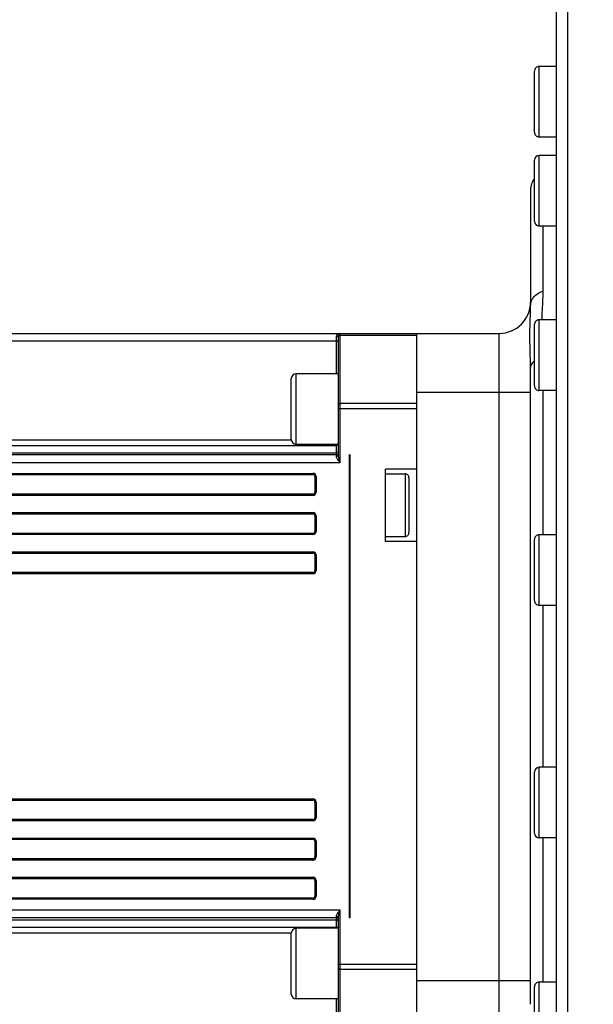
# Model space of a CAD drawing. Header units: millimetres. Extents: x 0 to 11890, y 0 to 8410.
# Tile 16 of 190: x 3281 to 3427, y 5543 to 5794. Entities that reach past the tile are written whole.
import ezdxf

# ---------------------------------------------------------------- set-up
doc = ezdxf.new("R2010")
doc.units = ezdxf.units.MM
doc.header["$LTSCALE"] = 653.95
doc.layers.get('0').update_dxf_attribs({"linetype": 'CONTINUOUS'})
for name, color, linetype in [('304103000052DXF_CONTINUOUS_LINE', 7, 'CONTINUOUS'), ('304103000060DXF_CONTINUOUS_LINE', 7, 'CONTINUOUS'), ('304199000001_DXF_DIMENSION', 7, 'CONTINUOUS'), ('304304000039DXF_CONTINUOUS_LINE', 7, 'CONTINUOUS'), ('501023000113DXF_CONTINUOUS_LINE', 7, 'CONTINUOUS'), ('501023000166DXF_CONTINUOUS_LINE', 7, 'CONTINUOUS')]:
    doc.layers.add(name, color=color, linetype=linetype)
doc.styles.get("Standard").update_dxf_attribs({"font": 'txt', "width": 0.7})
doc.dimstyles.new('DIMSTYLE_1', dxfattribs={"dimtxt": 100, "dimasz": 60, "dimexe": 5, "dimexo": 0.2, "dimgap": 2.5, "dimtad": 1, "dimdsep": 46, "dimtxsty": 'Standard', "dimblk": '_FILLED', "dimblk1": '_FILLED', "dimblk2": '_FILLED', "dimcen": 0.09, "dimclrt": 5, "dimazin": 2, "dimtp": 0.01, "dimtm": 0.01, "dimtfac": 1, "dimtofl": 0, "dimtmove": 0, "dimatfit": 3, "dimldrblk": '_FILLED', "dimfxl": 0, "dimtolj": 1, "dimarcsym": 0})

# ---------------------------------------------------------------- blocks, each defined once
blk = doc.blocks.new('_FILLED')
at = {"color": 0, "linetype": 'ByBlock'}
blk.add_solid([(0, 0), (-1, 0.1667), (-1, -0.1667)], dxfattribs=at)
blk = doc.blocks.new('*D33')
at = {"layer": '304199000001_DXF_DIMENSION', "color": 2, "linetype": 'Continuous'}
for p, q in [((3134.92, 5656.09), (3134.92, 6169.54)), ((3134.92, 6119.54), (3427.42, 6119.54)), ((3719.92, 6119.54), (3427.42, 6119.54))]:
    blk.add_line(p, q, dxfattribs=at)
at = {"layer": '304199000001_DXF_DIMENSION', "color": 2, "linetype": 'Continuous', "xscale": 60, "yscale": 60, "zscale": 60, "rotation": 180}
blk.add_blockref('_FILLED', (3134.92, 6119.54), dxfattribs=at)
at = {"layer": '304199000001_DXF_DIMENSION', "color": 2, "linetype": 'Continuous', "xscale": 60, "yscale": 60, "zscale": 60}
blk.add_blockref('_FILLED', (3719.92, 6119.54), dxfattribs=at)

msp = doc.modelspace()

# ---------------------------------------------------------------- linework, layer by layer
at = {"layer": '304103000052DXF_CONTINUOUS_LINE', "color": 9, "linetype": 'Continuous'}
msp.add_line((3420.918, 5466.813), (3420.918, 5799.836), dxfattribs=at)
at = {"layer": '304103000052DXF_CONTINUOUS_LINE', "color": 7, "linetype": 'Continuous'}
msp.add_line((3417.918, 5796.836), (3417.918, 5448.003), dxfattribs=at)
at = {"layer": '304103000060DXF_CONTINUOUS_LINE', "color": 7, "linetype": 'Continuous'}
for p, q in [((3411.418, 5750.657), (3411.418, 5721.271)), ((3382.418, 5534.091), (3382.418, 5714.091)), ((3382.418, 5714.091), (3403.418, 5714.091)), ((3411.418, 5543.004), (3411.418, 5705.177))]:
    msp.add_line(p, q, dxfattribs=at)
at = {"layer": '304103000060DXF_CONTINUOUS_LINE', "color": 9, "linetype": 'Continuous'}
for p, q in [((3414.623, 5724.854), (3414.623, 5741.474)), ((3403.418, 5534.091), (3403.418, 5714.091)), ((3382.418, 5699.091), (3411.418, 5699.091)), ((3414.623, 5662.744), (3414.623, 5699.537)), ((3414.623, 5603.437), (3414.623, 5644.744)), ((3414.623, 5548.644), (3414.623, 5585.437)), ((3382.418, 5549.091), (3411.418, 5549.091))]:
    msp.add_line(p, q, dxfattribs=at)
at = {"layer": '304103000060DXF_CONTINUOUS_LINE', "color": 7, "linetype": 'Continuous'}
for centre, radius, start, end in [((3416.418, 5750.657), 5, 143.47246, 180), ((3403.418, 5722.091), 8, 270, 360)]:
    msp.add_arc(centre, radius, start, end, dxfattribs=at)
at = {"layer": '304103000060DXF_CONTINUOUS_LINE', "color": 9, "linetype": 'Continuous'}
for points, knots in [([(3411.643, 5722.409), (3411.756, 5722.691), (3412.421, 5723.838), (3413.657, 5724.569), (3414.623, 5724.854)], [0, 0, 0, 0, 0.2319249, 1, 1, 1, 1]), ([(3414.365, 5717.546), (3414.374, 5718.174), (3414.445, 5720.611), (3414.622, 5723.045), (3414.623, 5724.854)], [0, 0, 0, 0, 0.2577687, 1, 1, 1, 1]), ([(3411.418, 5705.177), (3411.417, 5708.193), (3411.09, 5713.557), (3411.417, 5718.921), (3411.418, 5721.271)], [0, 0, 0, 0, 0.5620115, 1, 1, 1, 1])]:
    msp.add_open_spline(points, degree=3, knots=knots, dxfattribs=at)
for points in [[(3411.418, 5721.271), (3411.418, 5721.657), (3411.498, 5722.05), (3411.643, 5722.409)], [(3411.418, 5705.177), (3411.418, 5705.892), (3411.859, 5706.615), (3412.399, 5707.083)]]:
    msp.add_open_spline(points, degree=3, dxfattribs=at)
at = {"layer": '304304000039DXF_CONTINUOUS_LINE', "color": 7, "linetype": 'Continuous'}
for p, q in [((3176.418, 5714.091), (3382.418, 5714.091)), ((3362.418, 5683.091), (3362.418, 5713.591)), ((3382.418, 5679.509), (3382.418, 5696.233)), ((3361.918, 5683.091), (3176.418, 5683.091)), ((3365.218, 5565.091), (3365.218, 5683.091)), ((3365.418, 5683.091), (3365.218, 5683.091)), ((3365.218, 5682.091), (3365.418, 5682.091)), ((3365.418, 5565.091), (3365.418, 5683.091)), ((3179.918, 5678.091), (3355.918, 5678.091)), ((3356.418, 5677.591), (3356.418, 5673.591)), ((3374.418, 5661.049), (3374.418, 5679.509)), ((3382.418, 5679.509), (3374.418, 5679.509)), ((3374.418, 5678.279), (3379.418, 5678.279)), ((3380.418, 5677.278), (3380.418, 5663.279)), ((3355.918, 5673.091), (3179.918, 5673.091)), ((3179.918, 5668.091), (3355.918, 5668.091)), ((3356.418, 5667.591), (3356.418, 5663.591)), ((3355.918, 5663.091), (3179.918, 5663.091)), ((3374.418, 5662.279), (3379.418, 5662.279)), ((3382.418, 5661.049), (3374.418, 5661.049)), ((3382.418, 5551.949), (3382.418, 5661.049)), ((3179.918, 5658.091), (3355.918, 5658.091)), ((3356.418, 5657.591), (3356.418, 5653.591)), ((3355.918, 5653.091), (3179.918, 5653.091)), ((3179.918, 5595.091), (3355.918, 5595.091)), ((3356.418, 5594.591), (3356.418, 5590.591)), ((3355.918, 5590.091), (3179.918, 5590.091)), ((3179.918, 5585.091), (3355.918, 5585.091)), ((3356.418, 5584.591), (3356.418, 5580.591)), ((3355.918, 5580.091), (3179.918, 5580.091)), ((3179.918, 5575.091), (3355.918, 5575.091)), ((3356.418, 5574.591), (3356.418, 5570.591)), ((3355.918, 5570.091), (3179.918, 5570.091)), ((3361.918, 5565.091), (3176.418, 5565.091)), ((3362.418, 5534.591), (3362.418, 5565.091)), ((3365.218, 5566.091), (3365.418, 5566.091)), ((3365.418, 5565.091), (3365.218, 5565.091))]:
    msp.add_line(p, q, dxfattribs=at)
at = {"layer": '304304000039DXF_CONTINUOUS_LINE', "color": 9, "linetype": 'Continuous'}
for p, q in [((3361.918, 5703.801), (3361.918, 5713.291)), ((3362.918, 5681.091), (3362.918, 5714.091)), ((3362.918, 5713.648), (3382.418, 5713.648)), ((3362.418, 5712.091), (3176.418, 5712.091)), ((3362.418, 5694.978), (3382.418, 5694.978)), ((3382.418, 5696.233), (3362.918, 5696.233)), ((3176.418, 5686.919), (3350.418, 5686.919)), ((3176.418, 5685.505), (3361.918, 5685.505)), ((3361.918, 5682.691), (3361.918, 5685.801)), ((3176.418, 5683.677), (3361.918, 5683.677)), ((3362.918, 5681.091), (3176.418, 5681.091)), ((3179.918, 5678.391), (3355.918, 5678.391)), ((3355.918, 5678.391), (3355.918, 5678.091)), ((3356.718, 5677.591), (3356.418, 5677.591)), ((3356.718, 5677.591), (3356.718, 5673.591)), ((3379.418, 5678.279), (3379.418, 5662.279)), ((3355.918, 5672.791), (3179.918, 5672.791)), ((3355.918, 5672.791), (3355.918, 5673.091)), ((3356.718, 5673.591), (3356.418, 5673.591)), ((3179.918, 5668.391), (3355.918, 5668.391)), ((3355.918, 5668.391), (3355.918, 5668.091)), ((3356.718, 5667.591), (3356.418, 5667.591)), ((3356.718, 5667.591), (3356.718, 5663.591)), ((3355.918, 5662.791), (3179.918, 5662.791)), ((3355.918, 5662.791), (3355.918, 5663.091)), ((3356.718, 5663.591), (3356.418, 5663.591)), ((3179.918, 5658.391), (3355.918, 5658.391)), ((3355.918, 5658.391), (3355.918, 5658.091)), ((3356.718, 5657.591), (3356.418, 5657.591)), ((3356.718, 5657.591), (3356.718, 5653.591)), ((3355.918, 5652.791), (3179.918, 5652.791)), ((3355.918, 5652.791), (3355.918, 5653.091)), ((3356.718, 5653.591), (3356.418, 5653.591)), ((3179.918, 5595.391), (3355.918, 5595.391)), ((3355.918, 5595.391), (3355.918, 5595.091)), ((3356.718, 5594.591), (3356.418, 5594.591)), ((3356.718, 5594.591), (3356.718, 5590.591)), ((3355.918, 5589.791), (3179.918, 5589.791)), ((3355.918, 5589.791), (3355.918, 5590.091)), ((3356.718, 5590.591), (3356.418, 5590.591)), ((3179.918, 5585.391), (3355.918, 5585.391)), ((3355.918, 5585.391), (3355.918, 5585.091)), ((3356.718, 5584.591), (3356.418, 5584.591)), ((3356.718, 5584.591), (3356.718, 5580.591)), ((3355.918, 5579.791), (3179.918, 5579.791)), ((3355.918, 5579.791), (3355.918, 5580.091)), ((3356.718, 5580.591), (3356.418, 5580.591)), ((3179.918, 5575.391), (3355.918, 5575.391)), ((3355.918, 5575.391), (3355.918, 5575.091)), ((3356.718, 5574.591), (3356.418, 5574.591)), ((3356.718, 5574.591), (3356.718, 5570.591)), ((3355.918, 5569.791), (3179.918, 5569.791)), ((3355.918, 5569.791), (3355.918, 5570.091)), ((3356.718, 5570.591), (3356.418, 5570.591)), ((3176.418, 5567.091), (3362.918, 5567.091)), ((3362.918, 5534.091), (3362.918, 5567.091)), ((3176.418, 5564.505), (3361.918, 5564.505)), ((3361.918, 5562.38), (3361.918, 5565.491)), ((3176.418, 5562.677), (3361.918, 5562.677)), ((3176.418, 5561.262), (3350.418, 5561.262)), ((3362.418, 5553.203), (3382.418, 5553.203)), ((3362.918, 5551.949), (3382.418, 5551.949)), ((3361.918, 5534.891), (3361.918, 5544.38))]:
    msp.add_line(p, q, dxfattribs=at)
at = {"layer": '304304000039DXF_CONTINUOUS_LINE', "color": 7, "linetype": 'Continuous'}
for centre, radius, start, end in [((3362.918, 5713.591), 0.5, 90, 180), ((3361.918, 5683.591), 0.5, 270, 360), ((3355.918, 5677.591), 0.5, 0, 90), ((3379.418, 5677.279), 1, 359.9998, 90), ((3355.918, 5673.591), 0.5, 270, 360), ((3355.918, 5667.591), 0.5, 0, 90), ((3355.918, 5663.591), 0.5, 270, 360), ((3379.418, 5663.279), 1, 270, 0.0002), ((3355.918, 5657.591), 0.5, 0, 90), ((3355.918, 5653.591), 0.5, 270, 360), ((3355.918, 5594.591), 0.5, 0, 90), ((3355.918, 5590.591), 0.5, 270, 360), ((3355.918, 5584.591), 0.5, 0, 90), ((3355.918, 5580.591), 0.5, 270, 360), ((3355.918, 5574.591), 0.5, 0, 90), ((3355.918, 5570.591), 0.5, 270, 360), ((3361.918, 5564.591), 0.5, 0, 90)]:
    msp.add_arc(centre, radius, start, end, dxfattribs=at)
at = {"layer": '304304000039DXF_CONTINUOUS_LINE', "color": 9, "linetype": 'Continuous'}
for centre, radius, start, end in [((3362.918, 5712.842), 1.249, 89.9818, 98.28802), ((3355.918, 5677.591), 0.8, 0, 90), ((3355.918, 5673.591), 0.8, 270, 360), ((3355.918, 5667.591), 0.8, 0, 90), ((3355.918, 5663.591), 0.8, 270, 360), ((3355.918, 5657.591), 0.8, 0, 90), ((3355.918, 5653.591), 0.8, 270, 360), ((3355.918, 5594.591), 0.8, 0, 90), ((3355.918, 5590.591), 0.8, 270, 360), ((3355.918, 5584.591), 0.8, 0, 90), ((3355.918, 5580.591), 0.8, 270, 360), ((3355.918, 5574.591), 0.8, 0, 90), ((3355.918, 5570.591), 0.8, 270, 360)]:
    msp.add_arc(centre, radius, start, end, dxfattribs=at)
for points, knots in [([(3361.918, 5713.291), (3361.918, 5713.361), (3361.941, 5713.497), (3362.003, 5713.619), (3362.04, 5713.673)], [0, 0, 0, 0, 0.5165404, 1, 1, 1, 1]), ([(3362.158, 5713.339), (3362.12, 5713.324), (3362.041, 5713.3), (3361.959, 5713.291), (3361.918, 5713.291)], [0, 0, 0, 0, 0.5015597, 1, 1, 1, 1]), ([(3362.04, 5713.673), (3362.088, 5713.745), (3362.208, 5713.87), (3362.356, 5713.956), (3362.432, 5713.99)], [0, 0, 0, 0, 0.5094485, 1, 1, 1, 1]), ([(3362.418, 5713.591), (3362.418, 5713.538), (3362.334, 5713.424), (3362.225, 5713.366), (3362.158, 5713.339)], [0, 0, 0, 0, 0.4224827, 1, 1, 1, 1]), ([(3362.418, 5713.259), (3362.418, 5713.324), (3362.491, 5713.463), (3362.608, 5713.549), (3362.677, 5713.585)], [0, 0, 0, 0, 0.4537528, 1, 1, 1, 1]), ([(3362.432, 5713.99), (3362.481, 5714.012), (3362.581, 5714.048), (3362.685, 5714.07), (3362.737, 5714.078)], [0, 0, 0, 0, 0.5015153, 1, 1, 1, 1]), ([(3362.677, 5713.585), (3362.715, 5713.604), (3362.793, 5713.636), (3362.877, 5713.648), (3362.918, 5713.648)], [0, 0, 0, 0, 0.5075297, 1, 1, 1, 1]), ([(3362.158, 5683.734), (3362.121, 5683.716), (3362.042, 5683.688), (3361.959, 5683.677), (3361.918, 5683.677)], [0, 0, 0, 0, 0.5049971, 1, 1, 1, 1]), ([(3362.918, 5681.091), (3362.703, 5681.363), (3362.34, 5681.851), (3361.918, 5682.406), (3361.918, 5682.691)], [0, 0, 0, 0, 0.5488613, 1, 1, 1, 1]), ([(3362.418, 5684.03), (3362.418, 5683.97), (3362.341, 5683.841), (3362.227, 5683.766), (3362.158, 5683.734)], [0, 0, 0, 0, 0.4424059, 1, 1, 1, 1]), ([(3361.918, 5565.491), (3361.918, 5565.773), (3362.338, 5566.329), (3362.701, 5566.816), (3362.918, 5567.091)], [0, 0, 0, 0, 0.4469788, 1, 1, 1, 1]), ([(3362.158, 5564.447), (3362.121, 5564.465), (3362.042, 5564.494), (3361.959, 5564.505), (3361.918, 5564.505)], [0, 0, 0, 0, 0.5049971, 1, 1, 1, 1]), ([(3362.418, 5564.151), (3362.418, 5564.211), (3362.341, 5564.34), (3362.227, 5564.415), (3362.158, 5564.447)], [0, 0, 0, 0, 0.4424059, 1, 1, 1, 1])]:
    msp.add_open_spline(points, degree=3, knots=knots, dxfattribs=at)
for points in [[(3362.418, 5695.919), (3362.418, 5696.116), (3362.721, 5696.233), (3362.918, 5696.233)], [(3362.41, 5685.807), (3362.354, 5685.623), (3362.11, 5685.505), (3361.918, 5685.505)], [(3362.418, 5683.091), (3362.418, 5682.877), (3362.131, 5682.691), (3361.918, 5682.691)], [(3362.918, 5681.091), (3362.711, 5681.746), (3362.418, 5682.404), (3362.418, 5683.091)], [(3362.418, 5565.091), (3362.418, 5565.778), (3362.711, 5566.436), (3362.918, 5567.091)], [(3362.418, 5565.091), (3362.418, 5565.304), (3362.131, 5565.491), (3361.918, 5565.491)], [(3362.41, 5562.375), (3362.354, 5562.559), (3362.11, 5562.677), (3361.918, 5562.677)], [(3362.418, 5552.263), (3362.418, 5552.066), (3362.721, 5551.949), (3362.918, 5551.949)]]:
    msp.add_open_spline(points, degree=3, dxfattribs=at)
at = {"layer": '501023000113DXF_CONTINUOUS_LINE', "color": 7, "linetype": 'Continuous'}
for p, q in [((3350.418, 5687.001), (3350.418, 5702.601)), ((3362.418, 5703.801), (3351.618, 5703.801)), ((3362.418, 5685.801), (3351.618, 5685.801)), ((3362.418, 5562.38), (3351.618, 5562.38)), ((3350.418, 5545.58), (3350.418, 5561.18)), ((3362.418, 5544.38), (3351.618, 5544.38))]:
    msp.add_line(p, q, dxfattribs=at)
at = {"layer": '501023000113DXF_CONTINUOUS_LINE', "color": 9, "linetype": 'Continuous'}
for p, q in [((3351.618, 5685.801), (3351.618, 5703.801)), ((3351.618, 5544.38), (3351.618, 5562.38))]:
    msp.add_line(p, q, dxfattribs=at)
at = {"layer": '501023000113DXF_CONTINUOUS_LINE', "color": 7, "linetype": 'Continuous'}
for centre, start, end in [((3351.618, 5702.601), 90, 180), ((3351.618, 5687.001), 180, 270), ((3351.618, 5561.18), 90, 180), ((3351.618, 5545.58), 180, 270)]:
    msp.add_arc(centre, 1.2, start, end, dxfattribs=at)
at = {"layer": '501023000166DXF_CONTINUOUS_LINE', "color": 7, "linetype": 'Continuous'}
for p, q in [((3412.418, 5765.37), (3412.418, 5780.97)), ((3417.918, 5782.17), (3413.618, 5782.17)), ((3417.918, 5764.17), (3413.618, 5764.17)), ((3412.418, 5742.674), (3412.418, 5758.274)), ((3417.918, 5759.474), (3413.618, 5759.474)), ((3417.918, 5741.474), (3413.618, 5741.474)), ((3417.918, 5717.537), (3413.618, 5717.537)), ((3412.418, 5700.737), (3412.418, 5716.337)), ((3417.918, 5699.537), (3413.618, 5699.537)), ((3417.918, 5662.744), (3413.618, 5662.744)), ((3412.418, 5645.944), (3412.418, 5661.544)), ((3417.918, 5644.744), (3413.618, 5644.744)), ((3412.418, 5586.637), (3412.418, 5602.237)), ((3417.918, 5603.437), (3413.618, 5603.437)), ((3417.918, 5585.437), (3413.618, 5585.437)), ((3412.418, 5531.844), (3412.418, 5547.444)), ((3417.918, 5548.644), (3413.618, 5548.644))]:
    msp.add_line(p, q, dxfattribs=at)
at = {"layer": '501023000166DXF_CONTINUOUS_LINE', "color": 9, "linetype": 'Continuous'}
for p, q in [((3413.618, 5764.17), (3413.618, 5782.17)), ((3413.618, 5741.474), (3413.618, 5759.474)), ((3413.618, 5699.537), (3413.618, 5717.537)), ((3413.618, 5644.744), (3413.618, 5662.744)), ((3413.618, 5585.437), (3413.618, 5603.437)), ((3413.618, 5530.644), (3413.618, 5548.644))]:
    msp.add_line(p, q, dxfattribs=at)
at = {"layer": '501023000166DXF_CONTINUOUS_LINE', "color": 7, "linetype": 'Continuous'}
for centre, start, end in [((3413.618, 5780.97), 90, 180.00032), ((3413.618, 5765.37), 179.99968, 270), ((3413.618, 5758.274), 90, 180), ((3413.618, 5742.674), 180, 270), ((3413.618, 5716.337), 90, 180.00017), ((3413.618, 5700.737), 179.99983, 270), ((3413.618, 5661.544), 90, 180.00003), ((3413.618, 5645.944), 179.99997, 270), ((3413.618, 5602.237), 90, 180), ((3413.618, 5586.637), 180, 270), ((3413.618, 5547.444), 90, 180.00001)]:
    msp.add_arc(centre, 1.2, start, end, dxfattribs=at)

# ---------------------------------------------------------------- dimensions: what is measured, and where the dimension line sits
at = {"layer": '304199000001_DXF_DIMENSION', "color": 2, "linetype": 'Continuous'}
dim = msp.add_linear_dim(base=(3134.918, 6119.54), p1=(3719.918, 8112.212), p2=(3134.918, 5655.891), angle=180, dimstyle='DIMSTYLE_1', dxfattribs=at)
dim.commit()
dim.dimension.update_dxf_attribs({"geometry": '*D33', "text_midpoint": (3322.418, 6119.54), "dimtype": 160})

doc.saveas('drawing.dxf')
